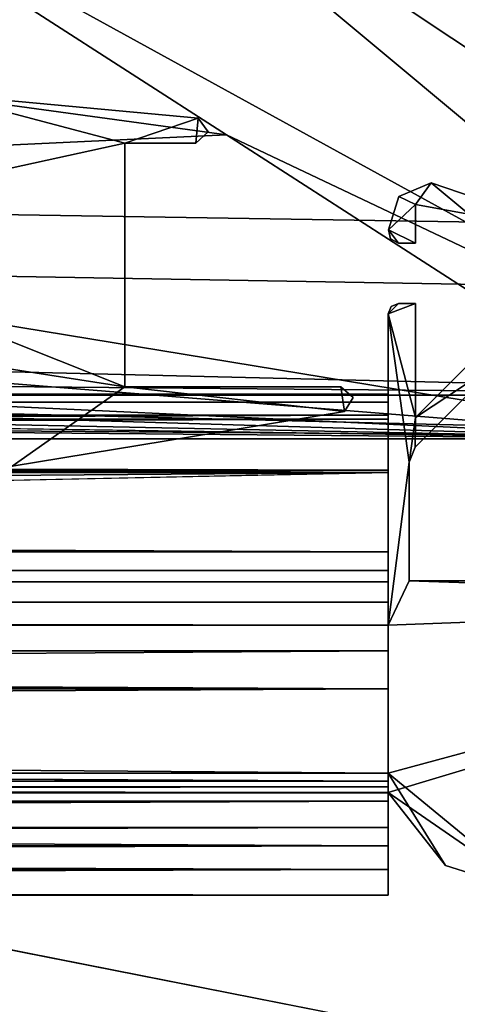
# Model space of a CAD drawing. Header units: metres. Extents: x 0 to 1004, y -708 to 0.
# Tile 67 of 103: x 904 to 925, y -679 to -632. Entities that reach past the tile are written whole.
import ezdxf

# ---------------------------------------------------------------- set-up
doc = ezdxf.new("R2010")
doc.units = ezdxf.units.M

msp = doc.modelspace()

# ---------------------------------------------------------------- linework, layer by layer
at = {"layer": 'top0'}
for points in [[(924.002441, -639.472351, 2062.387695), (922.461548, -640.133789, 2062.387695), (923.245605, -640.510437, 2062.387695)], [(922.461548, -640.133789, 162.387711), (924.002441, -639.472351, 162.387711), (923.245605, -640.510437, 162.387711)], [(924.002441, -639.472351, 162.387711), (922.461548, -640.133789, 162.387711), (924.002441, -639.472351, 2062.387695)], [(922.461548, -640.133789, 162.387711), (922.461548, -640.133789, 2062.387695), (924.002441, -639.472351, 2062.387695)], [(924.002441, -639.472351, 2062.387695), (922.461548, -640.133789, 2062.387695), (923.245605, -640.510437, 2062.387695)], [(925.818359, -640.97583, 2062.387695), (924.002441, -639.472351, 2062.387695), (923.245605, -640.510437, 2062.387695)], [(923.245605, -640.510437, 162.387711), (924.002441, -639.472351, 162.387711), (925.818359, -640.97583, 162.387711)], [(925.818359, -640.97583, 2062.387695), (924.002441, -639.472351, 2062.387695), (923.245605, -640.510437, 2062.387695)], [(926.814392, -640.42926, 2062.387695), (924.002441, -639.472351, 2062.387695), (925.818359, -640.97583, 2062.387695)], [(924.002441, -639.472351, 162.387711), (926.814392, -640.42926, 162.387711), (925.818359, -640.97583, 162.387711)], [(926.814392, -640.42926, 162.387711), (924.002441, -639.472351, 162.387711), (926.814392, -640.42926, 2062.387695)], [(924.002441, -639.472351, 162.387711), (924.002441, -639.472351, 2062.387695), (926.814392, -640.42926, 2062.387695)], [(926.814392, -640.42926, 2062.387695), (924.002441, -639.472351, 2062.387695), (925.818359, -640.97583, 2062.387695)], [(923.245605, -640.510437, 2062.387695), (922.461548, -640.133789, 2062.387695), (921.963135, -641.735657, 2062.387695)], [(921.963135, -641.735657, 162.387711), (922.461548, -640.133789, 162.387711), (923.245605, -640.510437, 162.387711)], [(922.461548, -640.133789, 162.387711), (921.963135, -641.735657, 162.387711), (922.461548, -640.133789, 2062.387695)], [(921.963135, -641.735657, 162.387711), (921.963135, -641.735657, 2062.387695), (922.461548, -640.133789, 2062.387695)], [(923.245605, -640.510437, 2062.387695), (922.461548, -640.133789, 2062.387695), (921.963135, -641.735657, 2062.387695)], [(921.963135, -641.735657, 2062.387695), (923.245605, -642.366882, 2062.387695), (923.245605, -640.510437, 2062.387695)], [(923.245605, -640.510437, 162.387711), (923.245605, -642.366882, 162.387711), (921.963135, -641.735657, 162.387711)], [(921.963135, -641.735657, 2062.387695), (923.245605, -642.366882, 2062.387695), (923.245605, -640.510437, 2062.387695)], [(923.245605, -640.510437, 162.387711), (925.818359, -640.97583, 162.387711), (923.245605, -640.510437, 2062.387695)], [(925.818359, -640.97583, 162.387711), (925.818359, -640.97583, 2062.387695), (923.245605, -640.510437, 2062.387695)], [(923.245605, -642.366882, 162.387711), (923.245605, -640.510437, 162.387711), (923.245605, -642.366882, 2062.387695)], [(923.245605, -640.510437, 162.387711), (923.245605, -640.510437, 2062.387695), (923.245605, -642.366882, 2062.387695)], [(922.048584, -642.1698, 2062.387695), (922.445618, -642.366882, 2062.387695), (921.963135, -641.735657, 2062.387695)], [(922.445618, -642.366882, 2062.387695), (923.245605, -642.366882, 2062.387695), (921.963135, -641.735657, 2062.387695)], [(923.245605, -642.366882, 162.387711), (922.445618, -642.366882, 162.387711), (921.963135, -641.735657, 162.387711)], [(921.963135, -641.735657, 162.387711), (922.445618, -642.366882, 162.387711), (922.048584, -642.1698, 162.387711)], [(921.963135, -641.735657, 162.387711), (922.048584, -642.1698, 162.387711), (921.963135, -641.735657, 2062.387695)], [(922.048584, -642.1698, 162.387711), (922.048584, -642.1698, 2062.387695), (921.963135, -641.735657, 2062.387695)], [(922.048584, -642.1698, 2062.387695), (922.445618, -642.366882, 2062.387695), (921.963135, -641.735657, 2062.387695)], [(922.445618, -642.366882, 2062.387695), (923.245605, -642.366882, 2062.387695), (921.963135, -641.735657, 2062.387695)], [(922.048584, -642.1698, 162.387711), (922.445618, -642.366882, 162.387711), (922.048584, -642.1698, 2062.387695)], [(922.445618, -642.366882, 162.387711), (922.445618, -642.366882, 2062.387695), (922.048584, -642.1698, 2062.387695)], [(922.445618, -642.366882, 162.387711), (923.245605, -642.366882, 162.387711), (922.445618, -642.366882, 2062.387695)], [(923.245605, -642.366882, 162.387711), (923.245605, -642.366882, 2062.387695), (922.445618, -642.366882, 2062.387695)], [(923.245605, -650.742004, 2062.387695), (923.245605, -645.266846, 2062.387695), (921.945618, -645.766846, 2062.387695)], [(923.245605, -645.266846, 2062.387695), (922.445618, -645.266846, 2062.387695), (921.945618, -645.766846, 2062.387695)], [(921.945618, -645.766846, 2062.387695), (922.445618, -645.266846, 2062.387695), (922.092468, -645.414185, 2062.387695)], [(923.245605, -645.266846, 162.387711), (923.245605, -650.742004, 162.387711), (921.945618, -645.766846, 162.387711)], [(922.092468, -645.414185, 162.387711), (922.445618, -645.266846, 162.387711), (921.945618, -645.766846, 162.387711)], [(922.445618, -645.266846, 162.387711), (923.245605, -645.266846, 162.387711), (921.945618, -645.766846, 162.387711)], [(923.245605, -650.742004, 2062.387695), (923.245605, -645.266846, 2062.387695), (921.945618, -645.766846, 2062.387695)], [(923.245605, -645.266846, 2062.387695), (922.445618, -645.266846, 2062.387695), (921.945618, -645.766846, 2062.387695)], [(921.945618, -645.766846, 2062.387695), (922.445618, -645.266846, 2062.387695), (922.092468, -645.414185, 2062.387695)], [(922.445618, -645.266846, 162.387711), (922.092468, -645.414185, 162.387711), (922.445618, -645.266846, 2062.387695)], [(922.092468, -645.414185, 162.387711), (922.092468, -645.414185, 2062.387695), (922.445618, -645.266846, 2062.387695)], [(923.245605, -645.266846, 162.387711), (922.445618, -645.266846, 162.387711), (923.245605, -645.266846, 2062.387695)], [(922.445618, -645.266846, 162.387711), (922.445618, -645.266846, 2062.387695), (923.245605, -645.266846, 2062.387695)], [(923.245605, -650.742004, 162.387711), (923.245605, -645.266846, 162.387711), (923.245605, -650.742004, 2062.387695)], [(923.245605, -645.266846, 162.387711), (923.245605, -645.266846, 2062.387695), (923.245605, -650.742004, 2062.387695)], [(922.092468, -645.414185, 162.387711), (921.945618, -645.766846, 162.387711), (922.092468, -645.414185, 2062.387695)], [(921.945618, -645.766846, 162.387711), (921.945618, -645.766846, 2062.387695), (922.092468, -645.414185, 2062.387695)], [(922.945618, -652.8703, 2062.387695), (921.945618, -645.766846, 2062.387695), (921.945618, -660.693481, 2062.387695)], [(921.945618, -645.766846, 2062.387695), (922.945618, -652.8703, 2062.387695), (923.245605, -650.742004, 2062.387695)], [(923.245605, -650.742004, 162.387711), (922.945618, -652.8703, 162.387711), (921.945618, -645.766846, 162.387711)], [(921.945618, -645.766846, 162.387711), (922.945618, -652.8703, 162.387711), (921.945618, -660.693481, 162.387711)], [(921.945618, -660.693481, 162.387711), (921.945618, -659.598572, 163.089737), (921.945618, -645.766846, 162.387711)], [(921.945618, -659.598572, 163.089737), (921.945618, -658.616882, 165.387695), (921.945618, -645.766846, 162.387711)], [(921.945618, -645.766846, 162.387711), (921.945618, -658.616882, 165.387695), (921.945618, -650.816833, 184.037659)], [(921.945618, -650.816833, 184.037659), (921.945618, -650.000854, 183.984665), (921.945618, -645.766846, 162.387711)], [(921.945618, -650.000854, 183.984665), (921.945618, -649.620239, 184.708984), (921.945618, -645.766846, 162.387711)], [(921.945618, -645.766846, 162.387711), (921.945618, -649.620239, 184.708984), (921.945618, -645.766846, 2062.387695)], [(921.945618, -649.620239, 184.708984), (921.945618, -650.622864, 187.784439), (921.945618, -645.766846, 2062.387695)], [(921.945618, -645.766846, 2062.387695), (921.945618, -650.622864, 187.784439), (921.945618, -649.620239, 2040.066406)], [(921.945618, -649.620239, 2040.066406), (921.945618, -650.000854, 2040.790771), (921.945618, -645.766846, 2062.387695)], [(921.945618, -650.000854, 2040.790771), (921.945618, -650.816833, 2040.737793), (921.945618, -645.766846, 2062.387695)], [(921.945618, -645.766846, 2062.387695), (921.945618, -650.816833, 2040.737793), (921.945618, -658.616882, 2059.387695)], [(921.945618, -658.616882, 2059.387695), (921.945618, -660.693481, 2062.387695), (921.945618, -645.766846, 2062.387695)], [(922.945618, -652.8703, 2062.387695), (921.945618, -645.766846, 2062.387695), (921.945618, -660.693481, 2062.387695)], [(921.945618, -645.766846, 2062.387695), (922.945618, -652.8703, 2062.387695), (923.245605, -650.742004, 2062.387695)], [(923.245605, -650.742004, 2062.387695), (927.395874, -648.005859, 2062.387695), (926.688782, -647.298706, 2062.387695)], [(926.688782, -647.298706, 162.387711), (927.395874, -648.005859, 162.387711), (923.245605, -650.742004, 162.387711)], [(926.688782, -647.298706, 2062.387695), (926.688782, -647.298706, 162.387711), (923.245605, -650.742004, 2062.387695)], [(926.688782, -647.298706, 162.387711), (923.245605, -650.742004, 162.387711), (923.245605, -650.742004, 2062.387695)], [(923.245605, -650.742004, 2062.387695), (927.395874, -648.005859, 2062.387695), (926.688782, -647.298706, 2062.387695)], [(923.245605, -650.742004, 2062.387695), (923.238525, -652.163208, 2062.387695), (927.395874, -648.005859, 2062.387695)], [(927.395874, -648.005859, 162.387711), (923.238525, -652.163208, 162.387711), (923.245605, -650.742004, 162.387711)], [(923.238525, -652.163208, 162.387711), (927.395874, -648.005859, 162.387711), (923.238525, -652.163208, 2062.387695)], [(927.395874, -648.005859, 162.387711), (927.395874, -648.005859, 2062.387695), (923.238525, -652.163208, 2062.387695)], [(923.245605, -650.742004, 2062.387695), (923.238525, -652.163208, 2062.387695), (927.395874, -648.005859, 2062.387695)], [(74.945648, -649.620239, 184.708984), (74.945648, -650.622864, 187.784439), (921.945618, -649.620239, 184.708984)], [(74.945648, -650.622864, 187.784439), (921.945618, -650.622864, 187.784439), (921.945618, -649.620239, 184.708984)], [(74.945648, -650.000854, 183.984665), (74.945648, -649.620239, 184.708984), (921.945618, -650.000854, 183.984665)], [(74.945648, -649.620239, 184.708984), (921.945618, -649.620239, 184.708984), (921.945618, -650.000854, 183.984665)], [(74.945648, -649.620239, 2040.066406), (74.945648, -650.000488, 2040.790527), (921.945618, -649.620239, 2040.066406)], [(74.945648, -650.000488, 2040.790527), (921.945618, -650.000854, 2040.790771), (921.945618, -649.620239, 2040.066406)], [(74.945648, -650.622864, 2036.990967), (74.945648, -649.620239, 2040.066406), (921.945618, -650.622559, 2036.991333)], [(74.945648, -649.620239, 2040.066406), (921.945618, -649.620239, 2040.066406), (921.945618, -650.622559, 2036.991333)], [(74.945648, -650.000488, 2040.790527), (74.945648, -650.816833, 2040.737793), (921.945618, -650.000854, 2040.790771)], [(74.945648, -650.816833, 184.037659), (74.945648, -650.000854, 183.984665), (921.945618, -650.816833, 184.037659)], [(74.945648, -650.000854, 183.984665), (921.945618, -650.000854, 183.984665), (921.945618, -650.816833, 184.037659)], [(74.945648, -650.816833, 2040.737793), (921.945618, -650.816833, 2040.737793), (921.945618, -650.000854, 2040.790771)], [(921.945618, -650.622864, 187.784439), (921.945618, -653.369629, 189.491211), (921.945618, -649.620239, 2040.066406)], [(921.945618, -649.620239, 2040.066406), (921.945618, -653.369629, 189.491211), (921.945618, -663.751221, 191.321777)], [(921.945618, -668.17688, 209.494019), (921.945618, -649.620239, 2040.066406), (921.945618, -663.751221, 191.321777)], [(921.945618, -668.17688, 209.494019), (921.945618, -668.456787, 210.185593), (921.945618, -649.620239, 2040.066406)], [(921.945618, -668.456787, 210.185593), (921.945618, -668.731934, 210.390152), (921.945618, -649.620239, 2040.066406)], [(921.945618, -649.620239, 2040.066406), (921.945618, -668.731934, 210.390152), (921.945618, -650.622559, 2036.991333)], [(74.945648, -650.622864, 2036.990967), (921.945618, -650.622559, 2036.991333), (921.945618, -653.369629, 2035.28418)], [(74.945648, -650.622864, 187.784439), (74.945648, -653.369629, 189.491211), (921.945618, -650.622864, 187.784439)], [(74.945648, -653.369629, 189.491211), (921.945618, -653.369629, 189.491211), (921.945618, -650.622864, 187.784439)], [(74.945648, -653.369629, 2035.28418), (74.945648, -650.622864, 2036.990967), (921.945618, -653.369629, 2035.28418)], [(74.945648, -650.816833, 184.037659), (921.945618, -650.816833, 184.037659), (74.945648, -650.816833, 184.887695)], [(921.945618, -650.816833, 184.037659), (921.945618, -650.816833, 184.887695), (74.945648, -650.816833, 184.887695)], [(74.945648, -653.265991, 188.218597), (74.945648, -650.816833, 184.887695), (921.945618, -653.265991, 188.218597)], [(74.945648, -650.816833, 184.887695), (921.945618, -650.816833, 184.887695), (921.945618, -653.265991, 188.218597)], [(74.945648, -650.816833, 2039.887695), (74.945648, -653.265991, 2036.556763), (921.945618, -650.816833, 2039.887695)], [(74.945648, -653.265991, 2036.556763), (921.945618, -653.266418, 2036.556641), (921.945618, -650.816833, 2039.887695)], [(921.945618, -650.816833, 2039.887695), (921.945618, -650.816833, 2040.737793), (74.945648, -650.816833, 2039.887695)], [(921.945618, -650.816833, 2040.737793), (74.945648, -650.816833, 2040.737793), (74.945648, -650.816833, 2039.887695)], [(921.945618, -668.731934, 210.390152), (921.945618, -653.369629, 2035.28418), (921.945618, -650.622559, 2036.991333)], [(921.945618, -658.616882, 165.387695), (921.945618, -653.265991, 188.218597), (921.945618, -650.816833, 184.037659)], [(921.945618, -650.816833, 184.037659), (921.945618, -653.265991, 188.218597), (921.945618, -650.816833, 184.887695)], [(921.945618, -650.816833, 2040.737793), (921.945618, -653.266418, 2036.556641), (921.945618, -658.616882, 2059.387695)], [(921.945618, -650.816833, 2040.737793), (921.945618, -650.816833, 2039.887695), (921.945618, -653.266418, 2036.556641)], [(922.945618, -652.8703, 2062.387695), (923.238525, -652.163208, 2062.387695), (923.245605, -650.742004, 2062.387695)], [(923.245605, -650.742004, 162.387711), (923.238525, -652.163208, 162.387711), (922.945618, -652.8703, 162.387711)], [(922.945618, -652.8703, 2062.387695), (923.238525, -652.163208, 2062.387695), (923.245605, -650.742004, 2062.387695)], [(922.945618, -652.8703, 162.387711), (923.238525, -652.163208, 162.387711), (922.945618, -652.8703, 2062.387695)], [(923.238525, -652.163208, 162.387711), (923.238525, -652.163208, 2062.387695), (922.945618, -652.8703, 2062.387695)], [(922.945618, -658.566833, 2062.387695), (922.945618, -652.8703, 2062.387695), (921.945618, -660.693481, 2062.387695)], [(922.945618, -652.8703, 162.387711), (922.945618, -658.566833, 162.387711), (921.945618, -660.693481, 162.387711)], [(922.945618, -658.566833, 2062.387695), (922.945618, -652.8703, 2062.387695), (921.945618, -660.693481, 2062.387695)], [(922.945618, -658.566833, 162.387711), (922.945618, -652.8703, 162.387711), (922.945618, -658.566833, 2062.387695)], [(922.945618, -652.8703, 162.387711), (922.945618, -652.8703, 2062.387695), (922.945618, -658.566833, 2062.387695)], [(74.945648, -657.183899, 186.895203), (74.945648, -653.265991, 188.218597), (921.945618, -657.183899, 186.895203)], [(74.945648, -653.265991, 188.218597), (921.945618, -653.265991, 188.218597), (921.945618, -657.183899, 186.895203)], [(74.945648, -653.265991, 2036.556763), (74.945648, -657.183899, 2037.880249), (921.945618, -653.266418, 2036.556641)], [(74.945648, -657.183899, 2037.880249), (921.945618, -657.183899, 2037.880249), (921.945618, -653.266418, 2036.556641)], [(74.945648, -653.369629, 189.491211), (74.945648, -659.733521, 190.613358), (921.945618, -653.369629, 189.491211)], [(74.945648, -659.733521, 190.613358), (491.442871, -662.450012, 191.092346), (921.945618, -653.369629, 189.491211)], [(74.945648, -653.369629, 2035.28418), (921.945618, -653.369629, 2035.28418), (74.945648, -659.733521, 2034.161987)], [(921.945618, -653.369629, 2035.28418), (921.945618, -663.751221, 2033.453613), (74.945648, -659.733521, 2034.161987)], [(921.945618, -653.369629, 189.491211), (491.442871, -662.450012, 191.092346), (921.945618, -663.751221, 191.321777)], [(921.945618, -658.616882, 165.387695), (921.945618, -657.183899, 186.895203), (921.945618, -653.265991, 188.218597)], [(921.945618, -658.616882, 2059.387695), (921.945618, -653.266418, 2036.556641), (921.945618, -657.183899, 2037.880249)], [(921.945618, -668.731934, 210.390152), (921.945618, -663.751221, 2033.453613), (921.945618, -653.369629, 2035.28418)], [(74.945648, -657.183899, 186.895203), (921.945618, -657.183899, 186.895203), (74.945648, -658.074341, 185.623535)], [(921.945618, -657.183899, 186.895203), (921.945618, -658.074341, 185.623535), (74.945648, -658.074341, 185.623535)], [(74.945648, -658.07428, 2039.151855), (921.945618, -658.07428, 2039.151855), (74.945648, -657.183899, 2037.880249)], [(921.945618, -658.07428, 2039.151855), (921.945618, -657.183899, 2037.880249), (74.945648, -657.183899, 2037.880249)], [(921.945618, -658.074341, 185.623535), (921.945618, -657.183899, 186.895203), (921.945618, -658.616882, 165.387695)], [(921.945618, -657.183899, 2037.880249), (921.945618, -658.07428, 2039.151855), (921.945618, -658.616882, 2059.387695)], [(74.945648, -658.07428, 2039.151855), (74.945648, -658.616882, 2040.872559), (921.945618, -658.07428, 2039.151855)], [(74.945648, -658.616882, 2040.872559), (921.945618, -658.616882, 2040.872559), (921.945618, -658.07428, 2039.151855)], [(74.945648, -658.616882, 183.902832), (74.945648, -658.074341, 185.623535), (921.945618, -658.616882, 183.902832)], [(74.945648, -658.074341, 185.623535), (921.945618, -658.074341, 185.623535), (921.945618, -658.616882, 183.902832)], [(921.945618, -658.07428, 2039.151855), (921.945618, -658.616882, 2040.872559), (921.945618, -658.616882, 2059.387695)], [(921.945618, -658.616882, 183.902832), (921.945618, -658.074341, 185.623535), (921.945618, -658.616882, 165.387695)], [(922.945618, -658.566833, 2062.387695), (921.945618, -660.693481, 2062.387695), (952.421875, -659.566833, 2062.387695)], [(921.945618, -660.693481, 162.387711), (922.945618, -658.566833, 162.387711), (952.421875, -659.566833, 162.387711)], [(922.945618, -658.566833, 2062.387695), (921.945618, -660.693481, 2062.387695), (952.421875, -659.566833, 2062.387695)], [(965.045593, -658.566833, 2062.387695), (922.945618, -658.566833, 2062.387695), (952.421875, -659.566833, 2062.387695)], [(922.945618, -658.566833, 162.387711), (965.045593, -658.566833, 162.387711), (952.421875, -659.566833, 162.387711)], [(965.045593, -658.566833, 162.387711), (922.945618, -658.566833, 162.387711), (965.045593, -658.566833, 2062.387695)], [(922.945618, -658.566833, 162.387711), (922.945618, -658.566833, 2062.387695), (965.045593, -658.566833, 2062.387695)], [(965.045593, -658.566833, 2062.387695), (922.945618, -658.566833, 2062.387695), (952.421875, -659.566833, 2062.387695)], [(921.945618, -658.616882, 183.902832), (921.945618, -658.616882, 165.387695), (74.945648, -658.616882, 183.902832)], [(921.945618, -658.616882, 165.387695), (74.945648, -658.616882, 165.387695), (74.945648, -658.616882, 183.902832)], [(74.945648, -659.598572, 163.089737), (74.945648, -658.616882, 165.387695), (921.945618, -659.598572, 163.089737)], [(921.945618, -659.598572, 163.089737), (74.945648, -658.616882, 165.387695), (921.945618, -658.616882, 165.387695)], [(921.945618, -658.616882, 2059.387695), (74.945648, -659.598572, 2061.685547), (921.945618, -660.693481, 2062.387695)], [(921.945618, -658.616882, 2059.387695), (74.945648, -658.616882, 2059.387695), (74.945648, -659.598572, 2061.685547)], [(74.945648, -658.616882, 2059.387695), (921.945618, -658.616882, 2059.387695), (74.945648, -658.616882, 2040.872559)], [(921.945618, -658.616882, 2059.387695), (921.945618, -658.616882, 2040.872559), (74.945648, -658.616882, 2040.872559)], [(74.945648, -661.929993, 162.189697), (74.945648, -659.598572, 163.089737), (921.945618, -660.693481, 162.387711)], [(921.945618, -660.693481, 162.387711), (74.945648, -659.598572, 163.089737), (921.945618, -659.598572, 163.089737)], [(74.945648, -659.598572, 2061.685547), (74.945648, -659.733521, 2061.809082), (921.945618, -660.693481, 2062.387695)], [(921.945618, -660.693481, 2062.387695), (74.945648, -659.733521, 2061.809082), (76.690651, -661.252808, 2062.544434)], [(74.945648, -659.733521, 2034.161987), (921.945618, -663.751221, 2033.453613), (77.574402, -662.578308, 2033.6604)], [(952.421875, -659.566833, 2062.387695), (921.945618, -660.693481, 2062.387695), (921.945618, -667.79303, 2062.387695)], [(921.945618, -667.79303, 2062.387695), (928.956116, -673.566833, 2062.387695), (952.421875, -659.566833, 2062.387695)], [(928.956116, -673.566833, 162.387711), (921.945618, -667.79303, 162.387711), (952.421875, -659.566833, 162.387711)], [(952.421875, -659.566833, 162.387711), (921.945618, -667.79303, 162.387711), (921.945618, -660.693481, 162.387711)], [(952.421875, -659.566833, 2062.387695), (921.945618, -660.693481, 2062.387695), (921.945618, -668.731934, 2062.387695)], [(928.956116, -673.566833, 2062.387695), (952.421875, -659.566833, 2062.387695), (921.945618, -668.731934, 2062.387695)], [(921.945618, -661.929993, 162.189697), (74.945648, -661.929993, 162.189697), (921.945618, -660.693481, 162.387711)], [(921.945618, -661.929993, 2062.585693), (921.945618, -660.693481, 2062.387695), (74.945648, -661.929993, 2062.585693)], [(921.945618, -660.693481, 2062.387695), (76.690651, -661.252808, 2062.544434), (74.945648, -661.929993, 2062.585693)], [(921.945618, -667.79303, 2062.387695), (921.945618, -660.693481, 2062.387695), (921.945618, -661.929993, 2062.585693)], [(921.945618, -661.929993, 162.189697), (921.945618, -660.693481, 162.387711), (921.945618, -667.79303, 162.387711)], [(921.945618, -667.79303, 162.189697), (74.945648, -667.79303, 162.189697), (921.945618, -661.929993, 162.189697)], [(74.945648, -667.79303, 162.189697), (74.945648, -661.929993, 162.189697), (921.945618, -661.929993, 162.189697)], [(921.945618, -661.929993, 2062.585693), (74.945648, -661.929993, 2062.585693), (921.945618, -667.79303, 2062.585693)], [(74.945648, -661.929993, 2062.585693), (74.945648, -667.79303, 2062.585693), (921.945618, -667.79303, 2062.585693)], [(921.945618, -667.79303, 2062.585693), (921.945618, -667.79303, 2062.387695), (921.945618, -661.929993, 2062.585693)], [(921.945618, -667.79303, 162.189697), (921.945618, -661.929993, 162.189697), (921.945618, -667.79303, 162.387711)], [(921.945618, -663.751221, 2033.453613), (77.667168, -663.246643, 2033.542603), (77.574402, -662.578308, 2033.6604)], [(491.442871, -662.450012, 191.092346), (492.212006, -663.751221, 191.321777), (921.945618, -663.751221, 191.321777)], [(921.945618, -663.751221, 2033.453613), (77.397125, -663.751221, 2033.453613), (77.667168, -663.246643, 2033.542603)], [(921.945618, -668.17688, 2031.481323), (77.138519, -663.859497, 2033.43396), (921.945618, -663.751221, 2033.453613)], [(77.138519, -663.859497, 2033.43396), (77.315857, -663.822693, 2033.440796), (921.945618, -663.751221, 2033.453613)], [(921.945618, -663.751221, 2033.453613), (77.315857, -663.822693, 2033.440796), (77.397125, -663.751221, 2033.453613)], [(492.212006, -663.751221, 191.321777), (492.865845, -666.04657, 192.018936), (921.945618, -663.751221, 191.321777)], [(492.865845, -666.04657, 192.018936), (921.945618, -668.17688, 193.294067), (921.945618, -663.751221, 191.321777)], [(921.945618, -668.17688, 193.294067), (921.945618, -668.17688, 209.494019), (921.945618, -663.751221, 191.321777)], [(921.945618, -668.17688, 2015.281372), (921.945618, -663.751221, 2033.453613), (921.945618, -668.731934, 210.390152)], [(921.945618, -668.17688, 2015.281372), (921.945618, -668.17688, 2031.481323), (921.945618, -663.751221, 2033.453613)], [(921.945618, -668.17688, 2031.481323), (74.945648, -668.17688, 2031.481323), (77.138519, -663.859497, 2033.43396)], [(492.865845, -666.04657, 192.018936), (492.839294, -668.17688, 193.294067), (921.945618, -668.17688, 193.294067)], [(921.945618, -668.742126, 162.361099), (77.455841, -669.776367, 163.059708), (74.945648, -667.79303, 162.189697)], [(74.945648, -667.79303, 162.189697), (921.945618, -667.79303, 162.189697), (921.945618, -668.742126, 162.361099)], [(74.945648, -667.79303, 2062.585693), (77.263412, -668.280029, 2062.544434), (921.945618, -667.79303, 2062.585693)], [(77.263412, -668.280029, 2062.544434), (77.315857, -668.310974, 2062.538574), (921.945618, -667.79303, 2062.585693)], [(921.945618, -667.79303, 2062.585693), (77.315857, -668.310974, 2062.538574), (77.667213, -668.887207, 2062.35376)], [(921.945618, -667.79303, 2062.585693), (77.667213, -668.887207, 2062.35376), (921.945618, -668.742126, 2062.414307)], [(921.945618, -668.742126, 2062.414307), (921.945618, -668.731934, 2062.387695), (921.945618, -667.79303, 2062.585693)], [(921.945618, -668.731934, 2062.387695), (921.945618, -667.79303, 2062.387695), (921.945618, -667.79303, 2062.585693)], [(921.945618, -668.731934, 2062.387695), (924.700989, -672.236633, 2062.387695), (921.945618, -667.79303, 2062.387695)], [(924.700989, -672.236633, 2062.387695), (928.956116, -673.566833, 2062.387695), (921.945618, -667.79303, 2062.387695)], [(928.956116, -673.566833, 162.387711), (924.700989, -672.236633, 162.387711), (921.945618, -667.79303, 162.387711)], [(924.700989, -672.236633, 162.387711), (921.945618, -668.731934, 162.387711), (921.945618, -667.79303, 162.387711)], [(921.945618, -668.742126, 162.361099), (921.945618, -667.79303, 162.189697), (921.945618, -668.731934, 162.387711)], [(921.945618, -667.79303, 162.189697), (921.945618, -667.79303, 162.387711), (921.945618, -668.731934, 162.387711)], [(74.945648, -668.17688, 2031.481323), (921.945618, -668.17688, 2031.481323), (492.839294, -668.17688, 2027.092285)], [(492.839294, -668.17688, 209.494019), (492.629425, -669.136536, 210.493225), (921.945618, -668.456787, 210.185593)], [(921.945618, -668.456787, 210.185593), (492.629425, -669.136536, 210.493225), (921.945618, -668.731934, 210.390152)], [(492.629456, -669.136536, 2014.282227), (492.839294, -668.17688, 2015.281372), (921.945618, -668.731934, 2014.385254)], [(921.945618, -668.17688, 209.494019), (492.839294, -668.17688, 209.494019), (921.945618, -668.456787, 210.185593)], [(492.839294, -668.17688, 193.294067), (492.839294, -668.17688, 209.494019), (921.945618, -668.17688, 193.294067)], [(492.839294, -668.17688, 209.494019), (921.945618, -668.17688, 209.494019), (921.945618, -668.17688, 193.294067)], [(921.945618, -668.17688, 2031.481323), (921.945618, -668.17688, 2015.281372), (492.839294, -668.17688, 2027.092285)], [(492.839294, -668.17688, 2027.092285), (921.945618, -668.17688, 2015.281372), (492.839294, -668.17688, 2015.281372)], [(921.945618, -668.731934, 2014.385254), (492.839294, -668.17688, 2015.281372), (921.945618, -668.17688, 2015.281372)], [(921.945618, -668.731934, 2014.385254), (921.945618, -668.17688, 2015.281372), (921.945618, -668.731934, 210.390152)], [(77.455841, -669.776367, 163.059708), (921.945618, -668.742126, 162.361099), (921.945618, -670.40863, 164.219971)], [(77.667213, -668.887207, 2062.35376), (77.574402, -669.55542, 2061.927979), (921.945618, -668.742126, 2062.414307)], [(921.945618, -668.742126, 2062.414307), (77.574402, -669.55542, 2061.927979), (921.945618, -670.40863, 2060.55542)], [(492.629425, -669.136536, 210.493225), (921.945618, -669.136536, 210.493225), (921.945618, -668.731934, 210.390152)], [(921.945618, -669.136536, 2014.282227), (492.629456, -669.136536, 2014.282227), (921.945618, -668.731934, 2014.385254)], [(921.945618, -668.742126, 2062.414307), (921.945618, -670.40863, 2060.55542), (921.945618, -668.731934, 2062.387695)], [(921.945618, -670.40863, 2060.55542), (921.945618, -673.650818, 2038.868896), (921.945618, -668.731934, 2062.387695)], [(921.945618, -668.731934, 2062.387695), (921.945618, -673.650818, 2038.868896), (921.945618, -668.731934, 2014.385254)], [(921.945618, -673.650818, 2038.868896), (921.945618, -669.136536, 2014.282227), (921.945618, -668.731934, 2014.385254)], [(921.945618, -668.731934, 210.390152), (921.945618, -669.136536, 210.493225), (921.945618, -673.650818, 185.906555)], [(921.945618, -668.731934, 210.390152), (921.945618, -673.650818, 185.906555), (921.945618, -668.731934, 162.387711)], [(921.945618, -673.650818, 185.906555), (921.945618, -670.40863, 164.219971), (921.945618, -668.731934, 162.387711)], [(921.945618, -668.731934, 162.387711), (921.945618, -670.40863, 164.219971), (921.945618, -668.742126, 162.361099)], [(921.945618, -668.731934, 162.387711), (924.700989, -672.236633, 162.387711), (921.945618, -668.731934, 210.390152)], [(924.700989, -672.236633, 162.387711), (921.945618, -668.731934, 2014.385254), (921.945618, -668.731934, 210.390152)], [(921.945618, -668.731934, 2014.385254), (924.700989, -672.236633, 162.387711), (924.700989, -672.236633, 2062.387695)], [(924.700989, -672.236633, 2062.387695), (921.945618, -668.731934, 2062.387695), (921.945618, -668.731934, 2014.385254)], [(924.700989, -672.236633, 2062.387695), (928.956116, -673.566833, 2062.387695), (921.945618, -668.731934, 2062.387695)], [(492.629425, -669.136536, 210.493225), (491.82666, -670.949951, 210.012833), (921.945618, -669.136536, 210.493225)], [(491.82666, -670.949951, 210.012833), (921.945618, -671.290222, 209.76825), (921.945618, -669.136536, 210.493225)], [(491.826691, -670.949951, 2014.762573), (492.629456, -669.136536, 2014.282227), (921.945618, -671.290222, 2015.007202)], [(492.629456, -669.136536, 2014.282227), (921.945618, -669.136536, 2014.282227), (921.945618, -671.290222, 2015.007202)], [(921.945618, -671.290222, 2015.007202), (921.945618, -669.136536, 2014.282227), (921.945618, -673.650818, 2038.868896)], [(921.945618, -669.136536, 210.493225), (921.945618, -671.290222, 209.76825), (921.945618, -673.650818, 185.906555)], [(77.574402, -669.55542, 2061.927979), (77.055923, -670.40863, 2060.55542), (921.945618, -670.40863, 2060.55542)], [(77.055923, -670.40863, 164.219971), (77.455841, -669.776367, 163.059708), (921.945618, -670.40863, 164.219971)], [(74.945648, -672.400208, 173.785278), (921.945618, -670.40863, 164.219971), (921.945618, -673.650818, 185.906555)], [(74.945648, -672.400208, 173.785278), (77.055923, -670.40863, 164.219971), (921.945618, -670.40863, 164.219971)], [(77.055923, -670.40863, 2060.55542), (74.945648, -672.400208, 2050.98999), (921.945618, -670.40863, 2060.55542)], [(74.945648, -672.400208, 2050.98999), (921.945618, -673.650818, 2038.868896), (921.945618, -670.40863, 2060.55542)], [(491.82666, -670.949951, 210.012833), (490.6091, -672.425598, 207.799805), (921.945618, -671.290222, 209.76825)], [(490.6091, -672.425598, 207.799805), (921.945618, -672.425598, 207.799805), (921.945618, -671.290222, 209.76825)], [(490.609131, -672.425598, 2016.975586), (491.826691, -670.949951, 2014.762573), (921.945618, -672.425598, 2016.975586)], [(491.826691, -670.949951, 2014.762573), (921.945618, -671.290222, 2015.007202), (921.945618, -672.425598, 2016.975586)], [(921.945618, -672.425598, 2016.975586), (921.945618, -671.290222, 2015.007202), (921.945618, -673.650818, 2038.868896)], [(921.945618, -673.650818, 185.906555), (921.945618, -671.290222, 209.76825), (921.945618, -672.425598, 207.799805)], [(924.700989, -672.236633, 162.387711), (928.956116, -673.566833, 162.387711), (924.700989, -672.236633, 2062.387695)], [(924.700989, -672.236633, 2062.387695), (928.956116, -673.566833, 162.387711), (928.956116, -673.566833, 2062.387695)], [(74.945648, -673.650818, 185.906555), (74.945648, -672.400208, 173.785278), (921.945618, -673.650818, 185.906555)], [(74.945648, -672.400208, 2050.98999), (74.945648, -673.650818, 2038.869385), (921.945618, -673.650818, 2038.868896)], [(490.6091, -672.425598, 207.799805), (488.584137, -673.765991, 191.092346), (921.945618, -672.425598, 207.799805)], [(488.584137, -673.765991, 191.092346), (921.945618, -673.650818, 185.906555), (921.945618, -672.425598, 207.799805)], [(921.945618, -673.650818, 2038.868896), (489.016754, -673.551758, 2027.092285), (921.945618, -672.425598, 2016.975586)], [(489.016754, -673.551758, 2027.092285), (490.609131, -672.425598, 2016.975586), (921.945618, -672.425598, 2016.975586)], [(74.945648, -673.650818, 2038.869385), (489.016754, -673.551758, 2027.092285), (921.945618, -673.650818, 2038.868896)], [(921.945618, -673.650818, 185.906555), (488.584137, -673.765991, 191.092346), (74.945648, -673.650818, 185.906555)]]:
    msp.add_3dface(points, dxfattribs=at)
at = {"layer": 'top0123410'}
for points in [[(57.681236, -641.664001, 2075.415039), (64.493896, -628.053528, 2093.727783), (949.855774, -649.662598, 2063.023682)], [(949.855774, -649.662598, 2063.023682), (64.493896, -628.053528, 2093.727783), (946.368103, -641.664001, 2075.415039)], [(64.493896, -628.053528, 2093.727783), (939.55542, -628.053528, 2093.727783), (946.368103, -641.664001, 2075.415039)], [(952.32666, -651.754395, 2065.279785), (62.438717, -629.733337, 2096.331055), (54.783459, -644.735474, 2076.154297)], [(952.32666, -651.754395, 2065.279785), (949.265869, -644.735474, 2076.154297), (62.438717, -629.733337, 2096.331055)], [(949.265869, -644.735474, 2076.154297), (941.610657, -629.733337, 2096.331055), (62.438717, -629.733337, 2096.331055)], [(54.19355, -649.662598, 2063.023682), (57.681236, -641.664001, 2075.415039), (949.855774, -649.662598, 2063.023682)], [(51.722694, -651.754395, 2065.279785), (952.32666, -651.754395, 2065.279785), (54.783459, -644.735474, 2076.154297)], [(988.024658, -688.0271, 2063.023682), (16.024673, -688.0271, 2063.023682), (54.19355, -649.662598, 2063.023682)], [(988.024658, -688.0271, 2063.023682), (54.19355, -649.662598, 2063.023682), (949.855774, -649.662598, 2063.023682)], [(13.024674, -691.0271, 2065.279785), (991.024658, -691.0271, 2065.279785), (51.722694, -651.754395, 2065.279785)], [(51.722694, -651.754395, 2065.279785), (991.024658, -691.0271, 2065.279785), (952.32666, -651.754395, 2065.279785)]]:
    msp.add_3dface(points, dxfattribs=at)
at = {"layer": 'top012345'}
for points in [[(890.368469, -641.716858, 169.189713), (900.402344, -635.218567, 169.189713), (909.313354, -637.568054, 169.189713)], [(890.36853, -641.716858, 2055.5896), (909.313416, -637.568054, 2055.5896), (900.402405, -635.218567, 2055.5896)], [(912.830811, -636.379639, 169.189713), (900.402344, -635.218567, 169.189713), (912.830872, -636.379639, 2055.5896)], [(900.402344, -635.218567, 169.189713), (900.402405, -635.218567, 2055.5896), (912.830872, -636.379639, 2055.5896)], [(900.402344, -635.218567, 169.189713), (912.830811, -636.379639, 169.189713), (909.313354, -637.568054, 169.189713)], [(909.313416, -637.568054, 2055.5896), (912.830872, -636.379639, 2055.5896), (900.402405, -635.218567, 2055.5896)], [(909.313354, -637.568054, 169.189713), (912.830811, -636.379639, 169.189713), (912.713379, -637.568054, 169.189713)], [(909.313416, -637.568054, 2055.5896), (912.71344, -637.568054, 2055.5896), (912.830872, -636.379639, 2055.5896)], [(912.830811, -636.379639, 169.189713), (913.308594, -637.026855, 169.189713), (912.713379, -637.568054, 169.189713)], [(912.71344, -637.568054, 2055.5896), (913.308594, -637.026855, 2055.5896), (912.830872, -636.379639, 2055.5896)], [(913.308594, -637.026855, 169.189713), (912.830811, -636.379639, 169.189713), (913.308594, -637.026855, 2055.5896)], [(912.830811, -636.379639, 169.189713), (912.830872, -636.379639, 2055.5896), (913.308594, -637.026855, 2055.5896)], [(912.713379, -637.568054, 169.189713), (913.308594, -637.026855, 169.189713), (912.71344, -637.568054, 2055.5896)], [(913.308594, -637.026855, 169.189713), (913.308594, -637.026855, 2055.5896), (912.71344, -637.568054, 2055.5896)], [(890.368469, -641.716858, 169.189713), (909.313354, -637.568054, 169.189713), (909.313354, -649.266846, 169.189713)], [(909.313416, -649.266846, 2055.5896), (909.313416, -637.568054, 2055.5896), (890.36853, -641.716858, 2055.5896)], [(909.313354, -649.266846, 169.189713), (909.313354, -637.568054, 169.189713), (909.313416, -649.266846, 2055.5896)], [(909.313354, -637.568054, 169.189713), (909.313416, -637.568054, 2055.5896), (909.313416, -649.266846, 2055.5896)], [(912.713379, -637.568054, 169.189713), (912.71344, -637.568054, 2055.5896), (909.313354, -637.568054, 169.189713)], [(912.71344, -637.568054, 2055.5896), (909.313416, -637.568054, 2055.5896), (909.313354, -637.568054, 169.189713)], [(890.368469, -646.316833, 169.189713), (890.368469, -641.716858, 169.189713), (909.313354, -649.266846, 169.189713)], [(890.36853, -646.316833, 2055.5896), (909.313416, -649.266846, 2055.5896), (890.36853, -641.716858, 2055.5896)], [(909.313354, -649.266846, 169.189713), (903.901611, -653.071838, 169.189713), (890.368469, -646.316833, 169.189713)], [(909.313416, -649.266846, 2055.5896), (890.36853, -646.316833, 2055.5896), (903.901672, -653.071838, 2055.5896)], [(919.847839, -650.440247, 169.189713), (903.901611, -653.071838, 169.189713), (909.313354, -649.266846, 169.189713)], [(919.8479, -650.440247, 2055.5896), (909.313416, -649.266846, 2055.5896), (903.901672, -653.071838, 2055.5896)], [(909.313354, -649.266846, 169.189713), (909.313416, -649.266846, 2055.5896), (919.671204, -649.266846, 169.189713)], [(919.671204, -649.266846, 169.189713), (919.847839, -650.440247, 169.189713), (909.313354, -649.266846, 169.189713)], [(919.671265, -649.266846, 2055.5896), (909.313416, -649.266846, 2055.5896), (919.8479, -650.440247, 2055.5896)], [(909.313416, -649.266846, 2055.5896), (919.671265, -649.266846, 2055.5896), (919.671204, -649.266846, 169.189713)], [(920.262878, -649.777832, 169.189713), (919.671204, -649.266846, 169.189713), (920.262878, -649.777832, 2055.5896)], [(919.671204, -649.266846, 169.189713), (919.671265, -649.266846, 2055.5896), (920.262878, -649.777832, 2055.5896)], [(919.671204, -649.266846, 169.189713), (920.262878, -649.777832, 169.189713), (919.847839, -650.440247, 169.189713)], [(920.262878, -649.777832, 2055.5896), (919.671265, -649.266846, 2055.5896), (919.8479, -650.440247, 2055.5896)], [(919.847839, -650.440247, 169.189713), (920.262878, -649.777832, 169.189713), (919.8479, -650.440247, 2055.5896)], [(920.262878, -649.777832, 169.189713), (920.262878, -649.777832, 2055.5896), (919.8479, -650.440247, 2055.5896)], [(903.901611, -653.071838, 169.189713), (919.847839, -650.440247, 169.189713), (903.901672, -653.071838, 2055.5896)], [(919.847839, -650.440247, 169.189713), (919.8479, -650.440247, 2055.5896), (903.901672, -653.071838, 2055.5896)]]:
    msp.add_3dface(points, dxfattribs=at)
at = {"layer": 'top0123459'}
for points in [[(994.049377, -10, 90), (217.024673, -653.266907, 90), (10, -10, 90)], [(787.024658, -653.266907, 90), (217.024673, -653.266907, 90), (994.049377, -10, 90)], [(994.049377, -694.05426, 90), (787.024658, -653.266907, 90), (994.049377, -10, 90)], [(950.614868, -642.542236, 163.059708), (923.566284, -600.113647, 107.863098), (915.726074, -611.1875, 107.6698)], [(939.490417, -611.940002, 135.575424), (923.566284, -600.113647, 107.863098), (950.614868, -642.542236, 163.059708)], [(915.726074, -611.1875, 107.6698), (904.618408, -618.98175, 107.533752), (947.379456, -647.384338, 163.059708)], [(950.614868, -642.542236, 163.059708), (915.726074, -611.1875, 107.6698), (947.379456, -647.384338, 163.059708)], [(904.618408, -618.98175, 107.533752), (891.541809, -622.59906, 107.470612), (942.537354, -650.619812, 163.059708)], [(947.379456, -647.384338, 163.059708), (904.618408, -618.98175, 107.533752), (942.537354, -650.619812, 163.059708)], [(891.541809, -622.59906, 107.470612), (843.000427, -627.41449, 107.386559), (914.183716, -637.17749, 135.265152)], [(942.537354, -650.619812, 163.059708), (891.541809, -622.59906, 107.470612), (914.183716, -637.17749, 135.265152)], [(843.000427, -627.41449, 107.386559), (862.737976, -639.585205, 135.223129), (914.183716, -637.17749, 135.265152)], [(914.183716, -637.17749, 135.265152), (862.737976, -639.585205, 135.223129), (936.825623, -651.75592, 163.059708)], [(914.183716, -637.17749, 135.265152), (936.825623, -651.75592, 163.059708), (942.537354, -650.619812, 163.059708)], [(862.737976, -639.585205, 135.223129), (811.262573, -641.672729, 135.186691), (936.825623, -651.75592, 163.059708)], [(936.825623, -651.75592, 163.059708), (811.262573, -641.672729, 135.186691), (759.76178, -643.439697, 135.155853)], [(759.76178, -643.439697, 135.155853), (708.239807, -644.885803, 135.130615), (936.825623, -651.75592, 163.059708)], [(708.239807, -644.885803, 135.130615), (656.700867, -646.010864, 135.110977), (936.825623, -651.75592, 163.059708)], [(656.700867, -646.010864, 135.110977), (605.149231, -646.814575, 135.096939), (936.825623, -651.75592, 163.059708)], [(936.825623, -651.75592, 163.059708), (398.900238, -646.814575, 135.096939), (67.223946, -651.75592, 163.059708)], [(605.149231, -646.814575, 135.096939), (398.900238, -646.814575, 135.096939), (936.825623, -651.75592, 163.059708)], [(23.447599, -688.566833, 163.059708), (980.601746, -688.566833, 163.059708), (67.223946, -651.75592, 163.059708)], [(67.223946, -651.75592, 163.059708), (980.601746, -688.566833, 163.059708), (936.825623, -651.75592, 163.059708)], [(994.049377, -694.05426, 90), (787.024658, -694.05426, 90), (787.024658, -653.266907, 90)]]:
    msp.add_3dface(points, dxfattribs=at)

doc.saveas('drawing.dxf')
